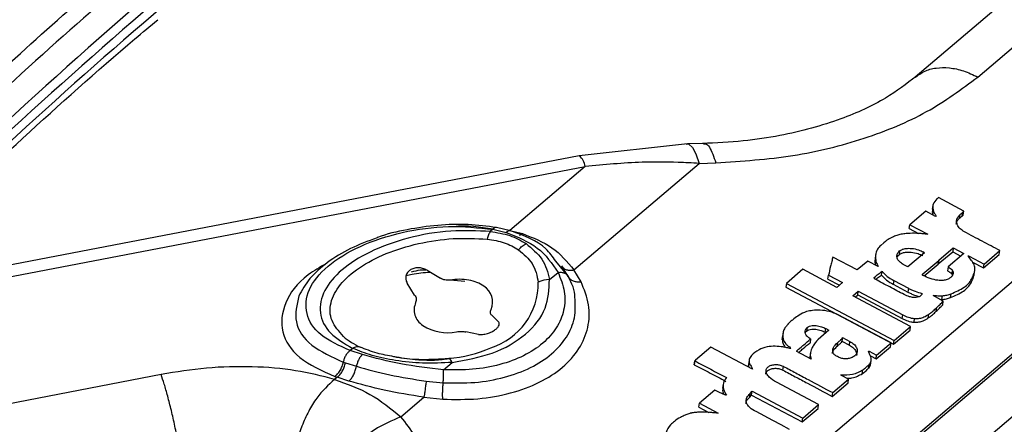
# Paper-space layout 'Specification Drawing' of a CAD drawing. Header units: millimetres. Extents: x 0 to 420, y 0 to 297.
# Tile 8 of 36: x 73.29 to 79.96, y 84.57 to 87.31. Entities that reach past the tile are written whole.
import ezdxf

# ---------------------------------------------------------------- set-up
doc = ezdxf.new("R2010")
doc.units = ezdxf.units.MM

psp = doc.layouts.new('Specification Drawing')

# ---------------------------------------------------------------- linework, layer by layer
at = {"color": 7, "linetype": 'Continuous', "lineweight": 25}
for p, q in [((80.4737, 87.8712), (79.3549, 86.9203)), ((77.8112, 86.4671), (77.0778, 86.3863)), ((77.8023, 86.4653), (77.8111, 86.4671)), ((77.9236, 86.4703), (77.8109, 86.4671)), ((77.0777, 86.3863), (72.4887, 85.5052)), ((77.0417, 85.6141), (77.8909, 86.3359)), ((77.8909, 86.3359), (78.0035, 86.3391)), ((72.5295, 85.4339), (77.1185, 86.315)), ((77.1185, 86.315), (76.6069, 85.88)), ((79.6839, 86.0128), (79.5134, 86.1042)), ((79.4259, 86.011), (79.3179, 85.9192)), ((79.4914, 85.9762), (79.4259, 86.011)), ((79.4738, 86.0502), (79.47, 86.0247)), ((79.4737, 85.9892), (79.4775, 86.0146)), ((79.6731, 85.979), (79.6769, 86.0044)), ((79.68, 85.9874), (79.6839, 86.0128)), ((76.1761, 82.2745), (80.5473, 85.9901)), ((79.4737, 85.9892), (79.4754, 85.9847)), ((79.4973, 85.9774), (79.4914, 85.9762)), ((79.655, 85.9636), (79.6588, 85.989)), ((76.4929, 85.8889), (76.4754, 85.874)), ((76.4929, 85.8889), (76.5833, 85.8677)), ((76.6134, 85.8784), (76.5172, 85.9007)), ((76.6069, 85.88), (76.6926, 85.8595)), ((79.3141, 85.8937), (79.3179, 85.9192)), ((79.3141, 85.8937), (79.376, 85.8609)), ((79.3179, 85.9192), (79.439, 85.8549)), ((79.2486, 85.7422), (79.2448, 85.7167)), ((79.4186, 85.7295), (79.3056, 85.6335)), ((79.511, 85.6539), (79.609, 85.7372)), ((79.5148, 85.6793), (79.6128, 85.7626)), ((79.6128, 85.7626), (79.609, 85.7372)), ((79.609, 85.7372), (79.6648, 85.7075)), ((79.6128, 85.7626), (79.6847, 85.7245)), ((79.8216, 85.6535), (79.9283, 85.7443)), ((79.9245, 85.7188), (79.9283, 85.7443)), ((77.0033, 85.5701), (76.9189, 85.6737)), ((78.9623, 85.6131), (78.7966, 85.7011)), ((79.0335, 85.6736), (78.9623, 85.6131)), ((79.1033, 85.6374), (79.0335, 85.6736)), ((79.0873, 85.722), (79.0835, 85.6966)), ((79.4056, 85.5865), (79.5136, 85.6783)), ((79.5097, 85.6528), (79.5136, 85.6783)), ((79.5148, 85.6793), (79.511, 85.6539)), ((79.5136, 85.6783), (79.5148, 85.6793)), ((79.6847, 85.7245), (79.578, 85.6337)), ((79.7197, 85.6986), (79.7208, 85.7062)), ((79.7208, 85.7062), (79.8216, 85.6535)), ((79.7432, 85.6671), (79.8178, 85.6281)), ((79.8178, 85.6281), (79.9245, 85.7188)), ((76.0467, 85.6116), (76.1375, 85.5567)), ((76.8764, 85.5476), (76.9346, 85.597)), ((77.0039, 85.569), (76.9605, 85.6402)), ((77.0904, 85.5339), (77.0417, 85.6141)), ((78.5941, 85.6181), (78.4817, 85.5226)), ((78.8237, 85.4953), (78.5941, 85.6181)), ((79.1258, 85.5791), (79.1296, 85.6045)), ((79.3056, 85.6335), (79.2728, 85.6509)), ((79.4154, 85.5726), (79.5097, 85.6528)), ((79.5097, 85.6528), (79.511, 85.6539)), ((79.578, 85.6337), (79.5741, 85.6083)), ((79.6055, 85.6131), (79.6016, 85.5877)), ((79.7546, 85.5838), (79.7584, 85.6093)), ((79.8178, 85.6281), (79.8216, 85.6535)), ((76.3018, 85.5354), (76.2037, 85.545)), ((78.7636, 85.5515), (78.7674, 85.5769)), ((78.7636, 85.5515), (78.8413, 85.5103)), ((78.7674, 85.5769), (78.8612, 85.5272)), ((79.2093, 85.5415), (79.2054, 85.5161)), ((79.2093, 85.5415), (79.3085, 85.4889)), ((79.6016, 85.5877), (79.6062, 85.5767)), ((79.7467, 85.5564), (79.7505, 85.5818)), ((75.9627, 85.4435), (75.9115, 85.5241)), ((76.5623, 82.1126), (80.5473, 85.4999)), ((80.5473, 85.4777), (76.5783, 82.1041)), ((78.4817, 85.5226), (78.4779, 85.4971)), ((78.4779, 85.4971), (79.2079, 85.1097)), ((78.4817, 85.5226), (79.2117, 85.1351)), ((78.8612, 85.5272), (78.8237, 85.4953)), ((78.9311, 85.4383), (78.9686, 85.4702)), ((78.9648, 85.4447), (78.9686, 85.4702)), ((78.9686, 85.4702), (79.2708, 85.3098)), ((79.2054, 85.5161), (79.3047, 85.4634)), ((79.3085, 85.4889), (79.3047, 85.4634)), ((79.3234, 85.2301), (78.9311, 85.4383)), ((78.9472, 85.4298), (78.9648, 85.4447)), ((78.9648, 85.4447), (79.2669, 85.2843)), ((79.545, 85.4021), (79.4756, 85.4398)), ((79.5252, 85.4129), (79.5349, 85.4128)), ((79.5349, 85.4128), (79.5387, 85.4382)), ((79.5412, 85.3767), (79.545, 85.4021)), ((79.5937, 85.4264), (79.5976, 85.4518)), ((79.497, 85.3329), (79.5009, 85.3583)), ((76.4856, 85.306), (76.5297, 85.2637)), ((79.1908, 85.1186), (78.8322, 85.309)), ((79.2669, 85.2843), (79.2708, 85.3098)), ((79.3468, 85.2592), (79.3506, 85.2846)), ((79.4431, 85.2882), (79.4469, 85.3137)), ((78.4933, 85.2452), (78.4939, 85.2489)), ((78.6219, 85.2232), (78.618, 85.1978)), ((78.7702, 85.2048), (78.696, 85.1417)), ((78.7446, 85.1909), (78.7484, 85.2164)), ((78.7484, 85.2164), (78.7702, 85.2048)), ((79.2079, 85.1097), (79.3196, 85.2047)), ((79.2117, 85.1351), (79.3234, 85.2301)), ((79.3196, 85.2047), (79.3234, 85.2301)), ((76.3946, 85.1762), (76.3107, 85.1928)), ((78.4541, 85.1426), (78.4579, 85.168)), ((78.456, 85.1614), (78.4541, 85.1426)), ((78.4592, 85.1869), (78.4554, 85.1615)), ((78.6461, 85.1457), (78.6422, 85.1203)), ((78.7446, 85.1909), (78.7503, 85.1879)), ((78.859, 85.1482), (78.8551, 85.1228)), ((78.8622, 85.156), (78.8583, 85.1306)), ((78.8583, 85.1306), (78.9084, 85.104)), ((78.8622, 85.156), (78.9122, 85.1294)), ((78.9084, 85.104), (78.9122, 85.1294)), ((79.2079, 85.1097), (79.2117, 85.1351)), ((75.5431, 85.0816), (75.5257, 85.0668)), ((75.6094, 85.0399), (75.5257, 85.0668)), ((80.5473, 85.0726), (76.8718, 81.9483)), ((77.9705, 85.0906), (77.8669, 85.0025)), ((78.2527, 84.9408), (77.9705, 85.0906)), ((78.8277, 85.1191), (78.8239, 85.0937)), ((79.0388, 85.0623), (79.0434, 85.0624)), ((79.0419, 85.0527), (79.0434, 85.0624)), ((79.0434, 85.0624), (79.0928, 85.0353)), ((79.089, 85.0099), (79.187, 85.0932)), ((79.0928, 85.0353), (79.1908, 85.1186)), ((79.187, 85.0932), (79.1908, 85.1186)), ((77.8612, 84.9972), (77.8573, 84.9717)), ((77.8577, 84.9712), (77.8615, 84.9967)), ((78.2293, 85.0011), (78.2255, 84.9757)), ((78.6494, 85.0078), (78.552, 85.0595)), ((78.6443, 85.0491), (78.6405, 85.0236)), ((79.0509, 85.0307), (79.089, 85.0099)), ((79.0534, 84.9796), (79.0572, 85.0051)), ((79.089, 85.0099), (79.0928, 85.0353)), ((75.4794, 84.9887), (75.4935, 84.9839)), ((75.4935, 84.9839), (75.5686, 84.9602)), ((76.1585, 84.9373), (76.2167, 84.9868)), ((78.2249, 84.9616), (78.2288, 84.9871)), ((78.226, 84.9756), (78.2249, 84.9616)), ((78.2249, 84.9616), (78.2279, 84.954)), ((78.4578, 84.9346), (78.4616, 84.96)), ((78.9955, 84.9103), (78.9994, 84.9358)), ((79.0386, 84.9469), (79.0424, 84.9724)), ((74.2446, 84.9051), (72.2621, 84.5208)), ((75.4373, 84.8859), (75.4203, 84.8714)), ((75.4215, 84.8912), (75.4373, 84.8859)), ((75.5174, 84.8606), (75.4373, 84.8859)), ((78.796, 84.7817), (78.9033, 84.873)), ((78.9033, 84.873), (78.856, 84.8981)), ((78.8995, 84.8475), (78.9033, 84.873)), ((76.0419, 84.8593), (76.1562, 84.8484)), ((77.9964, 84.7984), (77.8922, 84.7098)), ((78.0533, 84.8386), (78.0495, 84.8132)), ((78.7004, 84.7005), (78.4146, 84.8522)), ((78.7921, 84.7563), (78.8995, 84.8475)), ((75.87, 84.6181), (76.0259, 84.7506)), ((76.0259, 84.7506), (76.1533, 84.7373)), ((78.2332, 84.7512), (78.237, 84.7767)), ((78.2332, 84.7512), (78.2455, 84.7654)), ((78.237, 84.7767), (78.2493, 84.7909)), ((78.2455, 84.7654), (78.2493, 84.7909)), ((78.2455, 84.7654), (78.5886, 84.5833)), ((78.2493, 84.7909), (78.5924, 84.6087)), ((78.7921, 84.7563), (78.796, 84.7817)), ((77.8883, 84.6843), (77.8922, 84.7098)), ((77.8883, 84.6843), (77.9567, 84.6481)), ((77.8922, 84.7098), (78.0187, 84.6426)), ((78.5886, 84.5833), (78.6966, 84.6751)), ((78.5924, 84.6087), (78.7004, 84.7005)), ((78.6966, 84.6751), (78.7004, 84.7005)), ((78.5886, 84.5833), (78.5924, 84.6087))]:
    psp.add_line(p, q, dxfattribs=at)
at = {"color": 8, "linetype": 'Continuous', "lineweight": 25}
for p, q in [((79.7787, 86.9211), (80.5473, 87.5744)), ((79.4075, 85.72), (79.4098, 85.7359)), ((79.0851, 85.6469), (79.0886, 85.6702)), ((79.0785, 85.5636), (79.0776, 85.5576)), ((79.4056, 85.5865), (79.4044, 85.5787)), ((78.5524, 85.0661), (78.5516, 85.061))]:
    psp.add_line(p, q, dxfattribs=at)
at = {"color": 8, "linetype": 'Continuous', "lineweight": 25, "flags": 128}
psp.add_lwpolyline([(77.8111, 86.4671), (77.8213, 86.4652), (77.8456, 86.4441), (77.8691, 86.4004), (77.8909, 86.3359)], dxfattribs=at)
at = {"color": 7, "linetype": 'Continuous', "lineweight": 25, "flags": 128}
for points in [[(79.163, 85.8152), (79.1526, 85.8063), (79.1421, 85.7974), (79.1212, 85.7796)], [(78.5032, 84.5329), (78.4465, 84.5629), (78.3899, 84.593), (78.2765, 84.6532)]]:
    psp.add_lwpolyline(points, dxfattribs=at)
at = {"color": 7, "linetype": 'Continuous', "lineweight": 25}
for centre, radius, start, end in [((95.2512, 62.8066), 32.4548, 130.29976, 135.7368), ((95.3031, 62.6715), 32.5286, 130.30297, 135.47489), ((76.8693, 85.4066), 0.1411, 87.1132, 118.99348), ((76.3637, 85.3957), 0.1272, 336.83053, 57.72726), ((76.1854, 85.503), 0.3149, 238.01737, 281.17678), ((75.7898, 85.5248), 0.4764, 229.44065, 245.69845), ((76.0928, 85.9999), 0.9925, 275.73101, 292.93244), ((76.1826, 84.9786), 0.035, 13.46726, 74.59517)]:
    psp.add_arc(centre, radius, start, end, dxfattribs=at)
at = {"color": 8, "linetype": 'Continuous', "lineweight": 25}
for centre, radius, start, end in [((95.339, 62.5501), 32.5869, 130.30532, 135.28236), ((77.0111, 86.3008), 0.1084, 7.50601, 52.04699), ((76.3399, 85.5252), 0.461, 287.62835, 0.59671)]:
    psp.add_arc(centre, radius, start, end, dxfattribs=at)
at = {"color": 7, "linetype": 'Continuous', "lineweight": 25}
for points, knots in [([(73.6452, 88.2746), (73.2449, 87.9273), (72.4443, 87.2327), (71.7222, 86.5206), (71.3611, 86.1646)], [0, 0, 0, 0, 0.499991, 1, 1, 1, 1]), ([(71.88, 85.7088), (72.2376, 86.0713), (72.9464, 86.7898), (73.7372, 87.4788), (74.1291, 87.8202)], [0, 0, 0, 0, 0.5045246, 1, 1, 1, 1]), ([(74.1866, 87.7264), (73.9367, 87.51), (73.4225, 87.0646), (72.6708, 86.3612), (72.1868, 85.8683), (71.9383, 85.6153)], [0, 0, 0, 0, 0.315217, 0.648555, 1, 1, 1, 1]), ([(72.2384, 85.4774), (72.3524, 85.5929), (72.6955, 85.9407), (73.3063, 86.5082), (73.8544, 87.0033), (74.1708, 87.2662), (74.2225, 87.3092)], [0, 0, 0, 0, 0.184616, 0.555809, 0.927328, 1, 1, 1, 1]), ([(79.361, 86.9255), (79.2953, 86.8751), (79.1531, 86.766), (78.8434, 86.6237), (78.5081, 86.532), (78.1859, 86.4833), (78.0054, 86.4745), (77.9125, 86.47)], [0, 0, 0, 0, 0.199541, 0.431891, 0.698153, 0.844602, 1, 1, 1, 1]), ([(78.0035, 86.3391), (78.1803, 86.3509), (78.5334, 86.3745), (79.0163, 86.4972), (79.4473, 86.6744), (79.6683, 86.839), (79.7787, 86.9211)], [0, 0, 0, 0, 0.250793, 0.501256, 0.751076, 1, 1, 1, 1]), ([(77.8909, 86.3359), (77.8432, 86.3384), (77.7147, 86.3452), (77.4565, 86.346), (77.247, 86.3268), (77.1185, 86.315)], [0, 0, 0, 0, 0.1858111, 0.5007821, 1, 1, 1, 1]), ([(79.5021, 86.0946), (79.4916, 86.0837), (79.4716, 86.0628), (79.4724, 86.0329), (79.4767, 86.0176), (79.4775, 86.0146)], [0, 0, 0, 0, 0.468788, 0.896579, 1, 1, 1, 1]), ([(79.5134, 86.1042), (79.5124, 86.1034), (79.5106, 86.1018), (79.5068, 86.0986), (79.504, 86.0962), (79.5021, 86.0946)], [0, 0, 0, 0, 0.250006, 0.500012, 1, 1, 1, 1]), ([(79.4722, 86.0245), (79.4709, 86.0158), (79.4692, 86.0041), (79.4728, 85.9922), (79.4737, 85.9892)], [0, 0, 0, 0, 0.748702, 1, 1, 1, 1]), ([(79.4775, 86.0146), (79.4786, 86.0114), (79.4808, 86.005), (79.4881, 85.9926), (79.4936, 85.9834), (79.4973, 85.9774)], [0, 0, 0, 0, 0.254028, 0.50758, 1, 1, 1, 1]), ([(79.6588, 85.989), (79.6604, 85.9903), (79.6634, 85.9929), (79.6694, 85.998), (79.6739, 86.0019), (79.6769, 86.0044)], [0, 0, 0, 0, 0.250035, 0.50007, 1, 1, 1, 1]), ([(79.6769, 86.0044), (79.6778, 86.0051), (79.6794, 86.0065), (79.6822, 86.009), (79.6837, 86.0112), (79.6838, 86.0127), (79.6839, 86.0128)], [0, 0, 0, 0, 0.278181, 0.556536, 0.950401, 1, 1, 1, 1]), ([(79.6326, 85.9242), (79.6342, 85.9316), (79.6373, 85.9461), (79.6491, 85.9578), (79.655, 85.9636)], [0, 0, 0, 0, 0.506975, 1, 1, 1, 1]), ([(79.688, 85.8718), (79.6776, 85.8785), (79.6569, 85.8919), (79.6382, 85.9182), (79.6329, 85.9457), (79.6407, 85.9704), (79.6532, 85.9832), (79.6588, 85.989)], [0, 0, 0, 0, 0.204565, 0.408468, 0.625161, 0.830178, 1, 1, 1, 1]), ([(79.655, 85.9636), (79.6565, 85.9649), (79.6595, 85.9674), (79.6655, 85.9726), (79.6701, 85.9764), (79.6731, 85.979)], [0, 0, 0, 0, 0.250035, 0.50007, 1, 1, 1, 1]), ([(79.6731, 85.979), (79.6739, 85.9797), (79.6756, 85.9811), (79.6784, 85.9835), (79.6798, 85.9857), (79.68, 85.9872), (79.68, 85.9874)], [0, 0, 0, 0, 0.278181, 0.556536, 0.950401, 1, 1, 1, 1]), ([(75.5257, 85.0668), (75.4534, 85.0996), (75.3091, 85.1651), (75.2154, 85.3153), (75.2311, 85.48), (75.3603, 85.6422), (75.5846, 85.7804), (75.8745, 85.8756), (76.1974, 85.9202), (76.3942, 85.8993), (76.4929, 85.8889)], [0, 0, 0, 0, 0.1261022, 0.2514935, 0.3760309, 0.5, 0.6239692, 0.7485065, 0.8738979, 1, 1, 1, 1]), ([(76.4754, 85.874), (76.3867, 85.8781), (76.2041, 85.8864), (75.9139, 85.8358), (75.6556, 85.7427), (75.4589, 85.6172), (75.3378, 85.4726), (75.3088, 85.3215), (75.374, 85.1808), (75.4879, 85.114), (75.5431, 85.0816)], [0, 0, 0, 0, 0.121431, 0.25, 0.378569, 0.5, 0.621431, 0.75, 0.878569, 1, 1, 1, 1]), ([(76.5172, 85.9007), (76.454, 85.9089), (76.3274, 85.9254), (76.1192, 85.9198), (75.9123, 85.8887), (75.7712, 85.8575), (75.7092, 85.8319), (75.7078, 85.8313)], [0, 0, 0, 0, 0.247456, 0.495363, 0.744102, 0.994027, 1, 1, 1, 1]), ([(76.4754, 85.874), (76.4713, 85.8672), (76.4631, 85.8535), (76.4573, 85.8326), (76.4544, 85.8222)], [0, 0, 0, 0, 0.500066, 1, 1, 1, 1]), ([(76.4754, 85.874), (76.521, 85.8668), (76.6125, 85.8522), (76.6828, 85.8121), (76.7182, 85.7919)], [0, 0, 0, 0, 0.49796, 1, 1, 1, 1]), ([(76.5833, 85.8677), (76.6593, 85.8372), (76.8124, 85.7757), (76.8937, 85.6569), (76.9346, 85.597)], [0, 0, 0, 0, 0.4962147, 1, 1, 1, 1]), ([(76.9189, 85.6737), (76.8983, 85.7025), (76.8299, 85.7985), (76.7038, 85.8452), (76.6156, 85.8778)], [0, 0, 0, 0, 0.301025, 1, 1, 1, 1]), ([(79.9283, 85.7443), (79.9083, 85.7549), (79.8681, 85.776), (79.7881, 85.8186), (79.728, 85.8505), (79.688, 85.8718)], [0, 0, 0, 0, 0.250004, 0.500007, 1, 1, 1, 1]), ([(75.7078, 85.8313), (75.6464, 85.8082), (75.5218, 85.7612), (75.3676, 85.6657), (75.2437, 85.5562), (75.1995, 85.4761), (75.1773, 85.4359)], [0, 0, 0, 0, 0.2429743, 0.4935494, 0.7459082, 1, 1, 1, 1]), ([(76.4544, 85.8222), (76.4946, 85.8159), (76.5755, 85.8035), (76.6368, 85.7678), (76.6676, 85.7498)], [0, 0, 0, 0, 0.49777, 1, 1, 1, 1]), ([(76.6926, 85.8595), (76.7638, 85.8318), (76.9079, 85.7757), (76.9967, 85.6684), (77.0417, 85.6141)], [0, 0, 0, 0, 0.494257, 1, 1, 1, 1]), ([(79.2512, 85.8537), (79.2414, 85.8507), (79.2218, 85.8446), (79.1917, 85.8321), (79.1734, 85.8213), (79.163, 85.8152)], [0, 0, 0, 0, 0.3029256, 0.6038185, 1, 1, 1, 1]), ([(79.321, 85.8615), (79.315, 85.8612), (79.303, 85.8605), (79.2792, 85.8589), (79.2624, 85.8558), (79.2512, 85.8537)], [0, 0, 0, 0, 0.252028, 0.50411, 1, 1, 1, 1]), ([(79.439, 85.8549), (79.429, 85.8559), (79.4091, 85.858), (79.3696, 85.8623), (79.3404, 85.8618), (79.321, 85.8615)], [0, 0, 0, 0, 0.2525, 0.505021, 1, 1, 1, 1]), ([(76.6676, 85.7498), (76.6753, 85.7587), (76.6908, 85.7764), (76.7091, 85.7867), (76.7182, 85.7919)], [0, 0, 0, 0, 0.5, 1, 1, 1, 1]), ([(76.6676, 85.7498), (76.7019, 85.72), (76.7747, 85.6569), (76.7919, 85.5739), (76.8009, 85.53)], [0, 0, 0, 0, 0.471767, 1, 1, 1, 1]), ([(76.7182, 85.7919), (76.7579, 85.7588), (76.8415, 85.6891), (76.8644, 85.5963), (76.8764, 85.5476)], [0, 0, 0, 0, 0.475174, 1, 1, 1, 1]), ([(79.1212, 85.7796), (79.1132, 85.7715), (79.0938, 85.7519), (79.0837, 85.7134), (79.087, 85.6845), (79.0886, 85.6702)], [0, 0, 0, 0, 0.261584, 0.634126, 1, 1, 1, 1]), ([(79.2728, 85.6509), (79.2646, 85.6562), (79.2481, 85.6668), (79.2333, 85.6877), (79.2291, 85.7094), (79.2351, 85.7284), (79.2446, 85.738), (79.2486, 85.7422)], [0, 0, 0, 0, 0.208999, 0.417396, 0.636602, 0.845091, 1, 1, 1, 1]), ([(79.2448, 85.7167), (79.2509, 85.7207), (79.2631, 85.7288), (79.2918, 85.735), (79.3299, 85.7347), (79.3711, 85.7265), (79.3956, 85.7152), (79.406, 85.7105)], [0, 0, 0, 0, 0.156592, 0.31262, 0.524779, 0.797791, 1, 1, 1, 1]), ([(79.2486, 85.7422), (79.2547, 85.7462), (79.2669, 85.7542), (79.2957, 85.7605), (79.3338, 85.7601), (79.3749, 85.7519), (79.3994, 85.7407), (79.4098, 85.7359)], [0, 0, 0, 0, 0.1565917, 0.3126195, 0.5247785, 0.7977913, 1, 1, 1, 1]), ([(79.4098, 85.7359), (79.4106, 85.7355), (79.4119, 85.7349), (79.4133, 85.7336), (79.4137, 85.7324), (79.4143, 85.7313), (79.4161, 85.7303), (79.4176, 85.7298), (79.4186, 85.7295)], [0, 0, 0, 0, 0.214823, 0.355815, 0.495462, 0.635942, 0.757715, 1, 1, 1, 1]), ([(78.7966, 85.7011), (78.7942, 85.6907), (78.7892, 85.67), (78.7777, 85.6289), (78.7715, 85.5977), (78.7674, 85.5769)], [0, 0, 0, 0, 0.250814, 0.5016074, 1, 1, 1, 1]), ([(79.0853, 85.6962), (79.0843, 85.6933), (79.0786, 85.677), (79.082, 85.6593), (79.0848, 85.6448)], [0, 0, 0, 0, 0.1744, 1, 1, 1, 1]), ([(79.0886, 85.6702), (79.0898, 85.6662), (79.0922, 85.6587), (79.1002, 85.6481), (79.1022, 85.641), (79.1033, 85.6374)], [0, 0, 0, 0, 0.3615362, 0.6791035, 1, 1, 1, 1]), ([(79.2327, 85.7008), (79.233, 85.7018), (79.2347, 85.7079), (79.2403, 85.7127), (79.2448, 85.7167)], [0, 0, 0, 0, 0.178673, 1, 1, 1, 1]), ([(79.7114, 85.7094), (79.713, 85.709), (79.7155, 85.7084), (79.7187, 85.7073), (79.7201, 85.7065), (79.7208, 85.7062)], [0, 0, 0, 0, 0.4940128, 0.7432529, 1, 1, 1, 1]), ([(79.7534, 85.6484), (79.7508, 85.6538), (79.7457, 85.6645), (79.7303, 85.6847), (79.7189, 85.6996), (79.7114, 85.7094)], [0, 0, 0, 0, 0.255539, 0.510404, 1, 1, 1, 1]), ([(76.0467, 85.6116), (76.0369, 85.6163), (76.0181, 85.6255), (75.9862, 85.6292), (75.9567, 85.6251), (75.9314, 85.6134), (75.9126, 85.5954), (75.9027, 85.5733), (75.9011, 85.5483), (75.9079, 85.5326), (75.9115, 85.5241)], [0, 0, 0, 0, 0.138248, 0.266041, 0.388638, 0.506414, 0.624709, 0.748347, 0.865406, 1, 1, 1, 1]), ([(75.9056, 85.5762), (75.9187, 85.5793), (75.9712, 85.5919), (76.0263, 85.5959), (76.0677, 85.5989)], [0, 0, 0, 0, 0.24874, 1, 1, 1, 1]), ([(76.0407, 85.6114), (76.0274, 85.6118), (75.9923, 85.6126), (75.9597, 85.604), (75.9396, 85.5986)], [0, 0, 0, 0, 0.380395, 1, 1, 1, 1]), ([(76.9346, 85.597), (76.9518, 85.5539), (76.9859, 85.4678), (76.9793, 85.3386), (76.93, 85.2185), (76.8368, 85.1131), (76.7057, 85.0279), (76.5431, 84.9678), (76.3576, 84.9336), (76.225, 84.9361), (76.1585, 84.9373)], [0, 0, 0, 0, 0.125736, 0.250914, 0.375596, 0.5, 0.624404, 0.749086, 0.874264, 1, 1, 1, 1]), ([(76.9346, 85.597), (76.9421, 85.5975), (76.9575, 85.5985), (76.9778, 85.5933), (76.9944, 85.5836), (77.0008, 85.5738), (77.0039, 85.569)], [0, 0, 0, 0, 0.244853, 0.499634, 0.754608, 1, 1, 1, 1]), ([(76.9605, 85.6402), (76.9642, 85.6347), (76.9716, 85.6236), (76.9911, 85.6137), (77.0149, 85.6097), (77.0329, 85.6126), (77.0417, 85.6141)], [0, 0, 0, 0, 0.244956, 0.49966, 0.754544, 1, 1, 1, 1]), ([(79.0785, 85.5636), (79.0825, 85.5671), (79.0906, 85.5742), (79.1079, 85.5877), (79.1209, 85.5978), (79.1296, 85.6045)], [0, 0, 0, 0, 0.250223, 0.500396, 1, 1, 1, 1]), ([(79.1296, 85.6045), (79.135, 85.5985), (79.1459, 85.5866), (79.1693, 85.5636), (79.1934, 85.5503), (79.2093, 85.5415)], [0, 0, 0, 0, 0.255748, 0.511999, 1, 1, 1, 1]), ([(79.5741, 85.6083), (79.5766, 85.6065), (79.5815, 85.603), (79.5914, 85.5965), (79.5976, 85.5911), (79.6016, 85.5877)], [0, 0, 0, 0, 0.261212, 0.522433, 1, 1, 1, 1]), ([(79.578, 85.6337), (79.5804, 85.632), (79.5854, 85.6285), (79.5953, 85.622), (79.6015, 85.6166), (79.6055, 85.6131)], [0, 0, 0, 0, 0.261212, 0.522433, 1, 1, 1, 1]), ([(79.6055, 85.6131), (79.6082, 85.608), (79.6136, 85.5977), (79.6115, 85.5806), (79.6019, 85.5688), (79.5944, 85.5622), (79.5924, 85.5605)], [0, 0, 0, 0, 0.271435, 0.542815, 0.883379, 1, 1, 1, 1]), ([(79.7505, 85.5818), (79.7524, 85.5872), (79.7563, 85.5981), (79.7611, 85.6201), (79.7565, 85.6372), (79.7534, 85.6484)], [0, 0, 0, 0, 0.255099, 0.510621, 1, 1, 1, 1]), ([(76.2037, 85.545), (76.1914, 85.5441), (76.1674, 85.5423), (76.1473, 85.552), (76.1375, 85.5567)], [0, 0, 0, 0, 0.515195, 1, 1, 1, 1]), ([(76.1533, 84.7373), (76.2333, 84.7358), (76.3933, 84.7329), (76.6171, 84.7741), (76.8136, 84.8466), (76.9721, 84.9497), (77.0847, 85.0771), (77.1443, 85.2223), (77.1523, 85.3781), (77.1111, 85.4819), (77.0904, 85.5339)], [0, 0, 0, 0, 0.125367, 0.250646, 0.375443, 0.500007, 0.624572, 0.749368, 0.874651, 1, 1, 1, 1]), ([(76.2167, 84.9868), (76.3111, 85.0038), (76.5054, 85.039), (76.7269, 85.1714), (76.8676, 85.3469), (76.8735, 85.4819), (76.8764, 85.5476)], [0, 0, 0, 0, 0.24292, 0.5, 0.75708, 1, 1, 1, 1]), ([(77.0039, 85.569), (77.0078, 85.563), (77.0157, 85.5507), (77.0365, 85.5386), (77.0619, 85.532), (77.081, 85.5333), (77.0904, 85.5339)], [0, 0, 0, 0, 0.245123, 0.5, 0.754877, 1, 1, 1, 1]), ([(77.0493, 85.4281), (77.0493, 85.4282), (77.0507, 85.4747), (77.0273, 85.5219), (77.0039, 85.569)], [0, 0, 0, 0, 0.002137, 1, 1, 1, 1]), ([(79.0837, 85.5504), (79.0826, 85.5511), (79.08, 85.5529), (79.0775, 85.5564), (79.0766, 85.5599), (79.0773, 85.5624), (79.0782, 85.5633), (79.0785, 85.5636)], [0, 0, 0, 0, 0.192672, 0.476086, 0.764456, 0.921399, 1, 1, 1, 1]), ([(79.2803, 85.4461), (79.2639, 85.4548), (79.2311, 85.4721), (79.1654, 85.5068), (79.1164, 85.533), (79.0837, 85.5504)], [0, 0, 0, 0, 0.250005, 0.500011, 1, 1, 1, 1]), ([(79.0869, 85.5487), (79.0912, 85.5521), (79.104, 85.5623), (79.117, 85.5724), (79.1258, 85.5791)], [0, 0, 0, 0, 0.332512, 1, 1, 1, 1]), ([(79.1258, 85.5791), (79.1312, 85.5731), (79.1421, 85.5611), (79.1654, 85.5382), (79.1896, 85.5248), (79.2054, 85.5161)], [0, 0, 0, 0, 0.255748, 0.511999, 1, 1, 1, 1]), ([(79.4069, 85.5763), (79.4063, 85.5767), (79.405, 85.5775), (79.4037, 85.5796), (79.4033, 85.5821), (79.4039, 85.5847), (79.4051, 85.586), (79.4056, 85.5865)], [0, 0, 0, 0, 0.134229, 0.305409, 0.560899, 0.827376, 1, 1, 1, 1]), ([(79.5924, 85.5605), (79.5859, 85.5562), (79.5729, 85.5474), (79.543, 85.541), (79.5027, 85.5425), (79.4544, 85.5539), (79.4229, 85.5687), (79.4069, 85.5763)], [0, 0, 0, 0, 0.145965, 0.29209, 0.46692, 0.729011, 1, 1, 1, 1]), ([(79.5937, 85.4264), (79.6252, 85.4397), (79.6845, 85.4648), (79.7302, 85.5144), (79.7426, 85.5461), (79.7467, 85.5564)], [0, 0, 0, 0, 0.432677, 0.815464, 1, 1, 1, 1]), ([(79.5976, 85.4518), (79.629, 85.4651), (79.6884, 85.4902), (79.7341, 85.5399), (79.7465, 85.5715), (79.7505, 85.5818)], [0, 0, 0, 0, 0.432677, 0.815464, 1, 1, 1, 1]), ([(79.7467, 85.5564), (79.7487, 85.5618), (79.7522, 85.5708), (79.7536, 85.5801), (79.7542, 85.5839)], [0, 0, 0, 0, 0.601075, 1, 1, 1, 1]), ([(79.3047, 85.4634), (79.3118, 85.4597), (79.3262, 85.4523), (79.3523, 85.4421), (79.3716, 85.4366), (79.3826, 85.4334)], [0, 0, 0, 0, 0.2989523, 0.5982591, 1, 1, 1, 1]), ([(79.3085, 85.4889), (79.3157, 85.4852), (79.33, 85.4778), (79.3608, 85.4658), (79.385, 85.4589), (79.401, 85.4544)], [0, 0, 0, 0, 0.253698, 0.507697, 1, 1, 1, 1]), ([(75.9627, 85.4435), (75.9653, 85.4392), (75.9706, 85.4307), (75.9749, 85.4134), (75.9717, 85.4013), (75.9696, 85.3935)], [0, 0, 0, 0, 0.262427, 0.526596, 1, 1, 1, 1]), ([(79.3909, 85.4382), (79.3869, 85.4355), (79.3791, 85.4301), (79.3622, 85.4263), (79.3403, 85.4262), (79.3112, 85.4317), (79.2915, 85.4408), (79.2803, 85.4461)], [0, 0, 0, 0, 0.149055, 0.298, 0.4465, 0.685153, 1, 1, 1, 1]), ([(79.401, 85.4544), (79.4007, 85.4528), (79.4, 85.4496), (79.3968, 85.4441), (79.3932, 85.4405), (79.3909, 85.4382)], [0, 0, 0, 0, 0.265688, 0.53099, 1, 1, 1, 1]), ([(79.4756, 85.4398), (79.4809, 85.4398), (79.4915, 85.4397), (79.5127, 85.438), (79.5284, 85.4381), (79.5387, 85.4382)], [0, 0, 0, 0, 0.253637, 0.506818, 1, 1, 1, 1]), ([(79.5009, 85.3583), (79.5047, 85.3619), (79.5122, 85.3691), (79.5268, 85.3838), (79.5377, 85.3948), (79.545, 85.4021)], [0, 0, 0, 0, 0.2500874, 0.5001644, 1, 1, 1, 1]), ([(79.5349, 85.4128), (79.5403, 85.4133), (79.551, 85.4145), (79.5708, 85.419), (79.5847, 85.4234), (79.5937, 85.4264)], [0, 0, 0, 0, 0.255436, 0.510577, 1, 1, 1, 1]), ([(79.5387, 85.4382), (79.5441, 85.4388), (79.5549, 85.4399), (79.5747, 85.4444), (79.5885, 85.4489), (79.5976, 85.4518)], [0, 0, 0, 0, 0.255436, 0.510577, 1, 1, 1, 1]), ([(76.4856, 85.306), (76.4834, 85.3084), (76.479, 85.3133), (76.475, 85.326), (76.4783, 85.3377), (76.4806, 85.3456)], [0, 0, 0, 0, 0.2441039, 0.4895325, 1, 1, 1, 1]), ([(78.6589, 85.3389), (78.6452, 85.3366), (78.6104, 85.3307), (78.5686, 85.3092), (78.5438, 85.2903), (78.5326, 85.2818)], [0, 0, 0, 0, 0.2617566, 0.668256, 1, 1, 1, 1]), ([(78.8322, 85.309), (78.8134, 85.3171), (78.7759, 85.3333), (78.7142, 85.3425), (78.6763, 85.34), (78.6589, 85.3389)], [0, 0, 0, 0, 0.351977, 0.702723, 1, 1, 1, 1]), ([(79.4431, 85.2882), (79.4482, 85.2916), (79.4585, 85.2984), (79.4764, 85.3134), (79.4888, 85.3251), (79.497, 85.3329)], [0, 0, 0, 0, 0.251905, 0.50368, 1, 1, 1, 1]), ([(79.4469, 85.3137), (79.452, 85.3171), (79.4623, 85.3239), (79.4803, 85.3388), (79.4927, 85.3505), (79.5009, 85.3583)], [0, 0, 0, 0, 0.2519046, 0.5036804, 1, 1, 1, 1]), ([(79.497, 85.3329), (79.5008, 85.3365), (79.5084, 85.3437), (79.5229, 85.3584), (79.5339, 85.3693), (79.5412, 85.3767)], [0, 0, 0, 0, 0.250087, 0.500164, 1, 1, 1, 1]), ([(76.3946, 85.1762), (76.4039, 85.1758), (76.4225, 85.1749), (76.4552, 85.1817), (76.4856, 85.1934), (76.5102, 85.2083), (76.5274, 85.2243), (76.5364, 85.2402), (76.5371, 85.2539), (76.5319, 85.2607), (76.5297, 85.2637)], [0, 0, 0, 0, 0.142965, 0.285132, 0.417358, 0.53984, 0.657733, 0.777418, 0.903955, 1, 1, 1, 1]), ([(78.5326, 85.2818), (78.5291, 85.2792), (78.5223, 85.2739), (78.5098, 85.2627), (78.5003, 85.2544), (78.4939, 85.2489)], [0, 0, 0, 0, 0.250891, 0.501668, 1, 1, 1, 1]), ([(79.2669, 85.2843), (79.2731, 85.2811), (79.2905, 85.2719), (79.3179, 85.2623), (79.3392, 85.26), (79.3468, 85.2592)], [0, 0, 0, 0, 0.2584387, 0.7371243, 1, 1, 1, 1]), ([(79.2708, 85.3098), (79.2769, 85.3065), (79.2943, 85.2973), (79.3217, 85.2877), (79.3431, 85.2854), (79.3506, 85.2846)], [0, 0, 0, 0, 0.258439, 0.737124, 1, 1, 1, 1]), ([(79.3468, 85.2592), (79.3581, 85.2592), (79.3808, 85.2591), (79.4145, 85.2696), (79.4325, 85.2814), (79.4431, 85.2882)], [0, 0, 0, 0, 0.29323, 0.585483, 1, 1, 1, 1]), ([(79.3506, 85.2846), (79.362, 85.2846), (79.3847, 85.2845), (79.4184, 85.2951), (79.4364, 85.3068), (79.4469, 85.3137)], [0, 0, 0, 0, 0.29323, 0.585483, 1, 1, 1, 1]), ([(76.2465, 85.1941), (76.2576, 85.1954), (76.275, 85.1973), (76.2965, 85.196), (76.306, 85.1939), (76.3107, 85.1928)], [0, 0, 0, 0, 0.476151, 0.737566, 1, 1, 1, 1]), ([(78.4718, 85.2201), (78.4694, 85.216), (78.4645, 85.2077), (78.4589, 85.1903), (78.4583, 85.1769), (78.4579, 85.168)], [0, 0, 0, 0, 0.255827, 0.511554, 1, 1, 1, 1]), ([(78.4891, 85.2411), (78.4876, 85.2394), (78.4845, 85.2359), (78.4786, 85.229), (78.4745, 85.2237), (78.4718, 85.2201)], [0, 0, 0, 0, 0.2503793, 0.5007631, 1, 1, 1, 1]), ([(78.4939, 85.2489), (78.4941, 85.2486), (78.4945, 85.2479), (78.4944, 85.2466), (78.4934, 85.245), (78.4913, 85.2432), (78.4899, 85.2418), (78.4891, 85.2411)], [0, 0, 0, 0, 0.110603, 0.220932, 0.414744, 0.707164, 1, 1, 1, 1]), ([(78.6461, 85.1457), (78.6383, 85.1507), (78.6229, 85.1605), (78.6095, 85.1796), (78.6067, 85.1988), (78.6122, 85.2137), (78.6194, 85.2208), (78.6219, 85.2232)], [0, 0, 0, 0, 0.229066, 0.4580903, 0.6810431, 0.8908183, 1, 1, 1, 1]), ([(78.61, 85.1876), (78.6103, 85.1885), (78.6117, 85.1923), (78.6153, 85.1954), (78.618, 85.1978)], [0, 0, 0, 0, 0.235349, 1, 1, 1, 1]), ([(78.618, 85.1978), (78.6229, 85.201), (78.6325, 85.2076), (78.6548, 85.2124), (78.6837, 85.2117), (78.7157, 85.2045), (78.7354, 85.1953), (78.7446, 85.1909)], [0, 0, 0, 0, 0.1587398, 0.3175372, 0.5118314, 0.7727094, 1, 1, 1, 1]), ([(78.6219, 85.2232), (78.6267, 85.2265), (78.6363, 85.233), (78.6586, 85.2378), (78.6875, 85.2371), (78.7195, 85.23), (78.7392, 85.2207), (78.7484, 85.2164)], [0, 0, 0, 0, 0.15874, 0.317537, 0.511831, 0.772709, 1, 1, 1, 1]), ([(78.4541, 85.1426), (78.4543, 85.1348), (78.4548, 85.1164), (78.4665, 85.0987), (78.4731, 85.0885)], [0, 0, 0, 0, 0.427742, 1, 1, 1, 1]), ([(78.4579, 85.168), (78.4583, 85.1603), (78.4592, 85.1418), (78.4722, 85.1167), (78.4923, 85.0981), (78.5071, 85.0885), (78.5108, 85.0825), (78.5119, 85.0807)], [0, 0, 0, 0, 0.25216, 0.599593, 0.799172, 0.941726, 1, 1, 1, 1]), ([(78.5524, 85.0661), (78.5602, 85.0728), (78.5759, 85.086), (78.6072, 85.1125), (78.6305, 85.1324), (78.6461, 85.1457)], [0, 0, 0, 0, 0.250077, 0.50011, 1, 1, 1, 1]), ([(78.6859, 85.1306), (78.6826, 85.1266), (78.6759, 85.1186), (78.6638, 85.1023), (78.6577, 85.0892), (78.6536, 85.0805)], [0, 0, 0, 0, 0.25233, 0.504732, 1, 1, 1, 1]), ([(78.696, 85.1417), (78.6951, 85.1407), (78.6935, 85.1389), (78.69, 85.1352), (78.6876, 85.1325), (78.6859, 85.1306)], [0, 0, 0, 0, 0.250175, 0.500351, 1, 1, 1, 1]), ([(78.8277, 85.1191), (78.8302, 85.1216), (78.8353, 85.1266), (78.8465, 85.1359), (78.854, 85.1433), (78.859, 85.1482)], [0, 0, 0, 0, 0.251651, 0.503179, 1, 1, 1, 1]), ([(78.9122, 85.1294), (78.9218, 85.1233), (78.9411, 85.1111), (78.9587, 85.087), (78.9635, 85.0622), (78.9548, 85.0397), (78.9356, 85.0226), (78.9101, 85.0125), (78.8829, 85.01), (78.8571, 85.0129), (78.8422, 85.0191), (78.8349, 85.0222)], [0, 0, 0, 0, 0.127733, 0.257309, 0.391346, 0.510752, 0.630242, 0.743373, 0.82998, 0.916481, 1, 1, 1, 1]), ([(78.8551, 85.1228), (78.8556, 85.1234), (78.8565, 85.1246), (78.8573, 85.1273), (78.8579, 85.1292), (78.8583, 85.1306)], [0, 0, 0, 0, 0.2520025, 0.5028994, 1, 1, 1, 1]), ([(78.859, 85.1482), (78.8594, 85.1488), (78.8603, 85.15), (78.8611, 85.1527), (78.8618, 85.1547), (78.8622, 85.156)], [0, 0, 0, 0, 0.2520025, 0.5028994, 1, 1, 1, 1]), ([(75.5257, 85.0668), (75.5205, 85.0626), (75.5099, 85.0541), (75.4962, 85.0348), (75.4852, 85.0124), (75.4813, 84.9965), (75.4794, 84.9887)], [0, 0, 0, 0, 0.245113, 0.499986, 0.754868, 1, 1, 1, 1]), ([(75.5938, 85.0907), (75.5857, 85.0917), (75.5695, 85.0939), (75.5519, 85.0857), (75.5431, 85.0816)], [0, 0, 0, 0, 0.498293, 1, 1, 1, 1]), ([(76.2167, 84.9868), (76.1503, 84.9832), (76.0237, 84.9764), (75.8358, 84.9968), (75.6696, 85.0316), (75.5851, 85.065), (75.5431, 85.0816)], [0, 0, 0, 0, 0.278072, 0.530864, 0.766917, 1, 1, 1, 1]), ([(78.4061, 85.0964), (78.3875, 85.0958), (78.3467, 85.0945), (78.2895, 85.0719), (78.2494, 85.0411), (78.2288, 85.01), (78.2288, 84.9935), (78.2288, 84.9871)], [0, 0, 0, 0, 0.197493, 0.432834, 0.731117, 0.895887, 1, 1, 1, 1]), ([(78.5119, 85.0807), (78.5031, 85.0825), (78.4853, 85.0861), (78.4503, 85.0936), (78.4237, 85.0953), (78.4061, 85.0964)], [0, 0, 0, 0, 0.253522, 0.507044, 1, 1, 1, 1]), ([(78.552, 85.0595), (78.5518, 85.0602), (78.5515, 85.0615), (78.5512, 85.0636), (78.5515, 85.0652), (78.5522, 85.0659), (78.5524, 85.0661)], [0, 0, 0, 0, 0.296581, 0.59358, 0.894276, 1, 1, 1, 1]), ([(78.5635, 85.0533), (78.5664, 85.0557), (78.5771, 85.0648), (78.6034, 85.087), (78.6267, 85.107), (78.6422, 85.1203)], [0, 0, 0, 0, 0.108034, 0.405426, 1, 1, 1, 1]), ([(78.6536, 85.0805), (78.6514, 85.0746), (78.647, 85.0627), (78.6413, 85.0387), (78.6462, 85.02), (78.6494, 85.0078)], [0, 0, 0, 0, 0.255602, 0.511585, 1, 1, 1, 1]), ([(78.7935, 85.0478), (78.7943, 85.0525), (78.7974, 85.0699), (78.8127, 85.0837), (78.8239, 85.0937)], [0, 0, 0, 0, 0.273616, 1, 1, 1, 1]), ([(78.8011, 85.0462), (78.7986, 85.0533), (78.7936, 85.0673), (78.8012, 85.0935), (78.8172, 85.1091), (78.8277, 85.1191)], [0, 0, 0, 0, 0.260238, 0.519177, 1, 1, 1, 1]), ([(78.8239, 85.0937), (78.8264, 85.0962), (78.8314, 85.1012), (78.8427, 85.1104), (78.8502, 85.1179), (78.8551, 85.1228)], [0, 0, 0, 0, 0.251651, 0.503179, 1, 1, 1, 1]), ([(78.9084, 85.104), (78.918, 85.0979), (78.9374, 85.0856), (78.954, 85.0617), (78.9603, 85.0434), (78.9569, 85.035), (78.9567, 85.0344)], [0, 0, 0, 0, 0.31874, 0.642079, 0.97655, 1, 1, 1, 1]), ([(79.0572, 85.0051), (79.0566, 85.0119), (79.0553, 85.0249), (79.0438, 85.0436), (79.0404, 85.0561), (79.0388, 85.0623)], [0, 0, 0, 0, 0.352747, 0.676236, 1, 1, 1, 1]), ([(75.6094, 85.0399), (75.605, 85.0355), (75.5958, 85.0265), (75.5838, 85.0068), (75.574, 84.9841), (75.5703, 84.968), (75.5686, 84.9602)], [0, 0, 0, 0, 0.244853, 0.499634, 0.754608, 1, 1, 1, 1]), ([(76.1585, 84.9373), (76.0601, 84.9483), (75.8646, 84.97), (75.6941, 85.0167), (75.6094, 85.0399)], [0, 0, 0, 0, 0.503786, 1, 1, 1, 1]), ([(76.1919, 85.0124), (76.1329, 85.0085), (76.021, 85.0012), (75.8905, 85.0102), (75.8311, 85.0232), (75.8219, 85.0253)], [0, 0, 0, 0, 0.484972, 0.920321, 1, 1, 1, 1]), ([(75.8222, 85.0273), (75.8698, 85.0196), (75.9866, 85.0006), (76.1175, 84.9995), (76.1969, 85.0143), (76.2072, 85.0162)], [0, 0, 0, 0, 0.374257, 0.918414, 1, 1, 1, 1]), ([(77.8669, 85.0025), (77.8662, 85.0016), (77.8651, 85.0002), (77.8633, 84.9989), (77.8621, 84.9982), (77.8616, 84.9978), (77.8613, 84.9975), (77.8612, 84.9973), (77.8612, 84.9971), (77.8612, 84.9969), (77.8614, 84.9968), (77.8615, 84.9967), (77.8615, 84.9967)], [0, 0, 0, 0, 0.3967593, 0.6797973, 0.7688155, 0.8287974, 0.8914453, 0.9198467, 0.9437752, 0.9639858, 0.9841466, 1, 1, 1, 1]), ([(77.8615, 84.9967), (77.8794, 84.9872), (77.915, 84.9683), (77.9865, 84.9306), (78.0402, 84.9025), (78.0761, 84.8837)], [0, 0, 0, 0, 0.250001, 0.500003, 1, 1, 1, 1]), ([(78.6409, 85.0235), (78.6404, 85.022), (78.6394, 85.0183), (78.6404, 85.0145), (78.6409, 85.0123)], [0, 0, 0, 0, 0.435187, 1, 1, 1, 1]), ([(78.8349, 85.0222), (78.8302, 85.0246), (78.8187, 85.0302), (78.8063, 85.0383), (78.802, 85.0448), (78.8011, 85.0462)], [0, 0, 0, 0, 0.353866, 0.853208, 1, 1, 1, 1]), ([(79.0424, 84.9724), (79.0445, 84.975), (79.0485, 84.9801), (79.0544, 84.9908), (79.0561, 84.9994), (79.0572, 85.0051)], [0, 0, 0, 0, 0.255254, 0.510565, 1, 1, 1, 1]), ([(75.4203, 84.8714), (75.3343, 84.8935), (75.1624, 84.9378), (74.8646, 84.9616), (74.5538, 84.9551), (74.3474, 84.9217), (74.2446, 84.9051)], [0, 0, 0, 0, 0.250673, 0.501573, 0.751908, 1, 1, 1, 1]), ([(75.4215, 84.8912), (75.428, 84.8964), (75.4413, 84.9071), (75.4584, 84.9312), (75.4721, 84.9591), (75.477, 84.979), (75.4794, 84.9887)], [0, 0, 0, 0, 0.245122, 0.5, 0.754878, 1, 1, 1, 1]), ([(75.4373, 84.8859), (75.4436, 84.8911), (75.4565, 84.9019), (75.4732, 84.9262), (75.4865, 84.9542), (75.4912, 84.9742), (75.4935, 84.9839)], [0, 0, 0, 0, 0.245135, 0.500013, 0.754884, 1, 1, 1, 1]), ([(75.5174, 84.8606), (75.523, 84.8661), (75.5345, 84.8773), (75.5495, 84.902), (75.5617, 84.9304), (75.5663, 84.9504), (75.5686, 84.9602)], [0, 0, 0, 0, 0.245123, 0.5, 0.754877, 1, 1, 1, 1]), ([(75.5686, 84.9602), (75.6421, 84.9397), (75.7892, 84.8987), (75.9576, 84.8724), (76.0419, 84.8593)], [0, 0, 0, 0, 0.500064, 1, 1, 1, 1]), ([(76.1562, 84.8484), (76.1568, 84.8564), (76.1581, 84.8727), (76.1591, 84.8973), (76.1593, 84.9201), (76.1588, 84.9316), (76.1585, 84.9373)], [0, 0, 0, 0, 0.245392, 0.5003663, 0.7551467, 1, 1, 1, 1]), ([(77.8573, 84.9717), (77.8573, 84.9717), (77.8573, 84.9716), (77.8574, 84.9715), (77.8575, 84.9713), (77.8576, 84.9713), (77.8577, 84.9712)], [0, 0, 0, 0, 0.248065, 0.518357, 0.787982, 1, 1, 1, 1]), ([(77.8577, 84.9712), (77.8755, 84.9618), (77.9112, 84.9429), (77.9827, 84.9052), (78.0364, 84.877), (78.0722, 84.8582)], [0, 0, 0, 0, 0.250001, 0.500003, 1, 1, 1, 1]), ([(78.2288, 84.9871), (78.2301, 84.9824), (78.2326, 84.9736), (78.2454, 84.959), (78.2499, 84.9478), (78.2527, 84.9408)], [0, 0, 0, 0, 0.2928866, 0.5540762, 1, 1, 1, 1]), ([(78.3416, 84.9078), (78.3425, 84.9126), (78.3445, 84.9227), (78.3588, 84.935), (78.3791, 84.9443), (78.4042, 84.9477), (78.4302, 84.945), (78.4479, 84.9396), (78.4564, 84.9353), (78.4578, 84.9346)], [0, 0, 0, 0, 0.1440136, 0.3060576, 0.4759934, 0.6482881, 0.8042923, 0.9695989, 1, 1, 1, 1]), ([(78.4146, 84.8522), (78.3968, 84.8632), (78.3694, 84.8801), (78.3484, 84.908), (78.3421, 84.9291), (78.3477, 84.9468), (78.3625, 84.9605), (78.383, 84.9697), (78.408, 84.9732), (78.434, 84.9705), (78.4518, 84.9651), (78.4603, 84.9607), (78.4616, 84.96)], [0, 0, 0, 0, 0.228956, 0.352699, 0.451554, 0.551214, 0.636172, 0.725268, 0.815601, 0.897392, 0.984061, 1, 1, 1, 1]), ([(78.4578, 84.9346), (78.4856, 84.9197), (78.5414, 84.89), (78.6528, 84.8306), (78.7364, 84.786), (78.7921, 84.7563)], [0, 0, 0, 0, 0.25, 0.5, 1, 1, 1, 1]), ([(78.4616, 84.96), (78.4895, 84.9452), (78.5452, 84.9155), (78.6567, 84.856), (78.7402, 84.8114), (78.796, 84.7817)], [0, 0, 0, 0, 0.25, 0.5, 1, 1, 1, 1]), ([(78.8502, 84.902), (78.8775, 84.9023), (78.9192, 84.9027), (78.9685, 84.9177), (78.9889, 84.9297), (78.9994, 84.9358)], [0, 0, 0, 0, 0.48063, 0.733603, 1, 1, 1, 1]), ([(78.9955, 84.9103), (78.9995, 84.9132), (79.0075, 84.9189), (79.0218, 84.9312), (79.0319, 84.9406), (79.0386, 84.9469)], [0, 0, 0, 0, 0.251185, 0.502134, 1, 1, 1, 1]), ([(78.9994, 84.9358), (79.0034, 84.9386), (79.0113, 84.9443), (79.0257, 84.9566), (79.0357, 84.9661), (79.0424, 84.9724)], [0, 0, 0, 0, 0.251185, 0.502134, 1, 1, 1, 1]), ([(79.0386, 84.9469), (79.0406, 84.9495), (79.0446, 84.9546), (79.0506, 84.9653), (79.0523, 84.9739), (79.0534, 84.9796)], [0, 0, 0, 0, 0.255254, 0.510565, 1, 1, 1, 1]), ([(75.4203, 84.8714), (75.3784, 84.833), (75.3141, 84.7741), (75.243, 84.6565), (75.1826, 84.5242), (75.1342, 84.3444), (75.1388, 84.2149), (75.141, 84.1529)], [0, 0, 0, 0, 0.2425621, 0.3722032, 0.5040149, 0.7622737, 1, 1, 1, 1]), ([(75.4203, 84.8714), (75.5026, 84.842), (75.6665, 84.7835), (75.8023, 84.6731), (75.87, 84.6181)], [0, 0, 0, 0, 0.501911, 1, 1, 1, 1]), ([(78.0761, 84.8837), (78.0675, 84.8717), (78.0503, 84.8478), (78.0529, 84.8048), (78.0681, 84.7776), (78.0758, 84.764)], [0, 0, 0, 0, 0.332184, 0.665789, 1, 1, 1, 1]), ([(78.856, 84.8981), (78.8554, 84.8984), (78.8543, 84.899), (78.8522, 84.9002), (78.851, 84.9013), (78.8502, 84.902)], [0, 0, 0, 0, 0.26314, 0.526452, 1, 1, 1, 1]), ([(78.893, 84.8797), (78.9042, 84.88), (78.9297, 84.8807), (78.9645, 84.8925), (78.985, 84.9043), (78.9955, 84.9103)], [0, 0, 0, 0, 0.277139, 0.629228, 1, 1, 1, 1]), ([(76.0259, 84.7506), (75.9344, 84.7653), (75.7535, 84.7944), (75.5955, 84.8387), (75.5174, 84.8606)], [0, 0, 0, 0, 0.505749, 1, 1, 1, 1]), ([(76.0419, 84.8593), (76.0404, 84.8495), (76.0374, 84.8295), (76.033, 84.7993), (76.0289, 84.7716), (76.0269, 84.7575), (76.0259, 84.7506)], [0, 0, 0, 0, 0.244956, 0.49966, 0.754544, 1, 1, 1, 1]), ([(76.1533, 84.7373), (76.153, 84.7444), (76.1523, 84.7588), (76.1526, 84.7873), (76.1538, 84.8181), (76.1554, 84.8384), (76.1562, 84.8484)], [0, 0, 0, 0, 0.245123, 0.5, 0.754877, 1, 1, 1, 1]), ([(78.0758, 84.764), (78.0685, 84.7663), (78.054, 84.7709), (78.0278, 84.7829), (78.0089, 84.7923), (77.9964, 84.7984)], [0, 0, 0, 0, 0.255887, 0.511167, 1, 1, 1, 1]), ([(78.0514, 84.813), (78.0499, 84.8019), (78.0478, 84.7876), (78.0552, 84.7735), (78.0568, 84.7704)], [0, 0, 0, 0, 0.778779, 1, 1, 1, 1]), ([(78.2077, 84.7084), (78.2084, 84.7134), (78.2106, 84.7295), (78.224, 84.7424), (78.2332, 84.7512)], [0, 0, 0, 0, 0.3116541, 1, 1, 1, 1]), ([(78.2765, 84.6532), (78.2613, 84.6615), (78.2365, 84.6753), (78.2143, 84.701), (78.2074, 84.7251), (78.2133, 84.752), (78.2284, 84.7677), (78.237, 84.7767)], [0, 0, 0, 0, 0.256091, 0.418758, 0.581225, 0.760858, 1, 1, 1, 1]), ([(75.87, 84.6181), (75.8086, 84.5922), (75.7144, 84.5525), (75.5953, 84.46), (75.5116, 84.3776), (75.4419, 84.2873), (75.3715, 84.1675), (75.3526, 84.0823), (75.3403, 84.027)], [0, 0, 0, 0, 0.2423612, 0.3724478, 0.5047553, 0.6363625, 0.7644382, 1, 1, 1, 1]), ([(75.852, 83.5834), (75.9218, 83.6564), (76.0619, 83.8029), (76.1229, 84.0727), (76.0725, 84.3549), (75.9376, 84.5302), (75.87, 84.6181)], [0, 0, 0, 0, 0.247768, 0.497076, 0.747811, 1, 1, 1, 1]), ([(77.8137, 84.6368), (77.8053, 84.6331), (77.7885, 84.6259), (77.7554, 84.6111), (77.7356, 84.5966), (77.7225, 84.5869)], [0, 0, 0, 0, 0.252701, 0.50549, 1, 1, 1, 1]), ([(77.8418, 84.6443), (77.8393, 84.6438), (77.8343, 84.6429), (77.8248, 84.6405), (77.8181, 84.6383), (77.8137, 84.6368)], [0, 0, 0, 0, 0.252307, 0.504568, 1, 1, 1, 1]), ([(77.9044, 84.6498), (77.8991, 84.6496), (77.8884, 84.6493), (77.8672, 84.648), (77.8519, 84.6458), (77.8418, 84.6443)], [0, 0, 0, 0, 0.251344, 0.502733, 1, 1, 1, 1]), ([(78.0187, 84.6426), (78.0091, 84.6434), (77.9899, 84.645), (77.9517, 84.6493), (77.9233, 84.6496), (77.9044, 84.6498)], [0, 0, 0, 0, 0.251715, 0.503352, 1, 1, 1, 1]), ([(77.7225, 84.5869), (77.7137, 84.5792), (77.6882, 84.557), (77.6657, 84.5208), (77.6639, 84.4914), (77.6633, 84.4813)], [0, 0, 0, 0, 0.2572322, 0.744023, 1, 1, 1, 1])]:
    psp.add_open_spline(points, degree=3, knots=knots, dxfattribs=at)
at = {"color": 8, "linetype": 'Continuous', "lineweight": 25}
for points, knots in [([(79.3561, 86.9198), (79.3753, 86.9341), (79.4158, 86.9642), (79.4949, 86.9851), (79.585, 86.9864), (79.6815, 86.9667), (79.7463, 86.9363), (79.7787, 86.9211)], [0, 0, 0, 0, 0.183915, 0.387936, 0.591957, 0.795979, 1, 1, 1, 1]), ([(77.9234, 86.467), (77.9272, 86.4679), (77.9393, 86.4706), (77.9677, 86.4423), (77.9894, 86.3797), (78.0035, 86.3391)], [0, 0, 0, 0, 0.1389369, 0.4412057, 1, 1, 1, 1]), ([(76.4933, 85.8892), (76.4064, 85.9034), (76.3189, 85.9178), (76.2252, 85.9056), (76.2246, 85.9055)], [0, 0, 0, 0, 0.993735, 1, 1, 1, 1]), ([(76.5171, 85.9004), (76.5168, 85.9006), (76.5129, 85.9022), (76.5044, 85.899), (76.4966, 85.8922), (76.4929, 85.8889)], [0, 0, 0, 0, 0.0469419, 0.5327744, 1, 1, 1, 1]), ([(76.6154, 85.877), (76.6138, 85.8777), (76.6083, 85.8801), (76.5971, 85.8775), (76.5878, 85.8709), (76.5833, 85.8677)], [0, 0, 0, 0, 0.167884, 0.592208, 1, 1, 1, 1]), ([(76.673, 85.8482), (76.6738, 85.8484), (76.6801, 85.8493), (76.6868, 85.8548), (76.6926, 85.8595)], [0, 0, 0, 0, 0.132156, 1, 1, 1, 1]), ([(75.3652, 85.6564), (75.3219, 85.6318), (75.1856, 85.5546), (75.0704, 85.3881), (75.0469, 85.1912), (75.1609, 85.0097), (75.3345, 84.9307), (75.4215, 84.8912)], [0, 0, 0, 0, 0.1036515, 0.3261048, 0.5495025, 0.774301, 1, 1, 1, 1]), ([(75.1782, 85.4372), (75.1641, 85.3776), (75.1359, 85.258), (75.246, 85.0952), (75.4016, 85.0242), (75.4794, 84.9887)], [0, 0, 0, 0, 0.332272, 0.666205, 1, 1, 1, 1]), ([(76.1562, 84.8484), (76.2283, 84.8471), (76.3726, 84.8444), (76.575, 84.8815), (76.753, 84.947), (76.8972, 85.0405), (76.9983, 85.1561), (77.0556, 85.2876), (77.0514, 85.3813), (77.0493, 85.4281)], [0, 0, 0, 0, 0.142823, 0.2857, 0.42862, 0.571565, 0.71451, 0.85743, 1, 1, 1, 1]), ([(75.8219, 85.0253), (75.7829, 85.0324), (75.6961, 85.0483), (75.6302, 85.0756), (75.5938, 85.0907)], [0, 0, 0, 0, 0.448675, 1, 1, 1, 1])]:
    psp.add_open_spline(points, degree=3, knots=knots, dxfattribs=at)
at = {"color": 7, "linetype": 'Continuous', "lineweight": 25}
for points in [[(75.4801, 85.1629), (75.4495, 85.1975), (75.3884, 85.2667), (75.3851, 85.3906), (75.4489, 85.5154), (75.5797, 85.6318), (75.7644, 85.7289), (75.9858, 85.797), (76.226, 85.8334), (76.3782, 85.8259), (76.4544, 85.8222)], [(76.4316, 85.5032), (76.4168, 85.5122), (76.3874, 85.5303), (76.3305, 85.5457), (76.2683, 85.5521), (76.2252, 85.5474), (76.2037, 85.545)], [(75.9696, 85.3935), (75.965, 85.3789), (75.9558, 85.3498), (75.9619, 85.3071), (75.9814, 85.2675), (76.0062, 85.2464), (76.0186, 85.2359)], [(74.4129, 84.1238), (74.4086, 84.1561), (74.4001, 84.2207), (74.3822, 84.33), (74.3615, 84.4427), (74.3385, 84.5551), (74.3143, 84.6622), (74.2898, 84.7592), (74.266, 84.8436), (74.2517, 84.8846), (74.2446, 84.9051)]]:
    psp.add_open_spline(points, degree=3, dxfattribs=at)

doc.saveas('drawing.dxf')
